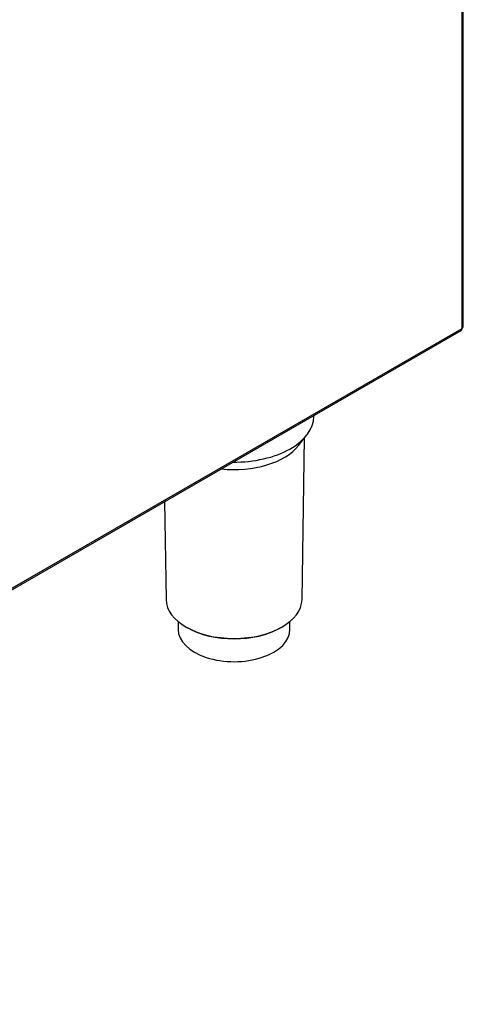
# Model space of a CAD drawing. Header units: millimetres. Extents: x 0 to 287, y 0 to 200.
# Tile 36 of 41: x 254 to 266, y 95 to 123. Entities that reach past the tile are written whole.
import ezdxf

# ---------------------------------------------------------------- set-up
doc = ezdxf.new("R2010")
doc.units = ezdxf.units.MM
doc.layers.add('130.666_BW4C_CTM', color=7, linetype='Continuous')
doc.layers.add('Standard', color=7, linetype='Continuous')

# ---------------------------------------------------------------- blocks, each defined once
blk = doc.blocks.new('SE3')
at = {"layer": '130.666_BW4C_CTM', "color": 7, "linetype": 'Continuous'}
for p, q in [((266.108, 114.517), (266.108, 135.55)), ((266.143, 114.566), (266.143, 135.599)), ((233.019, 95.372), (266.083, 114.462)), ((233.044, 95.427), (266.108, 114.517)), ((261.91, 112.021), (261.911, 112.053)), ((261.481, 111.201), (261.714, 111.501)), ((261.578, 106.838), (261.651, 111.421)), ((257.682, 109.612), (257.727, 106.838)), ((258.073, 106.212), (258.07, 106)), ((261.235, 106), (261.232, 106.212))]:
    blk.add_line(p, q, dxfattribs=at)
for centre, major_axis, start_param, end_param in [((266.023, 114.566), (-0.06, 0.104), 3.141584, 3.926991), ((266.023, 114.566), (-0.12, 0), 2.356194, 3.141593), ((259.652, 112.033), (-2.258, 0), 1.555987, 3.132336), ((259.652, 111.673), (-2.003, 0), 1.385516, 2.721058), ((259.652, 106.848), (1.926, 0), 3.150849, 6.273929), ((259.652, 105.991), (-1.583, 0), 6.273929, 6.283185), ((259.652, 105.991), (-1.583, 0), 0, 3.150849), ((259.652, 106.808), (-1.876, 0), 0.785769, 2.356194)]:
    blk.add_ellipse(centre, major_axis=major_axis, ratio=0.57735, start_param=start_param, end_param=end_param, dxfattribs=at)

msp = doc.modelspace()

# ---------------------------------------------------------------- block references
at = {"layer": 'Standard'}
msp.add_blockref('SE3', (0, 0), dxfattribs=at)

doc.saveas('drawing.dxf')
